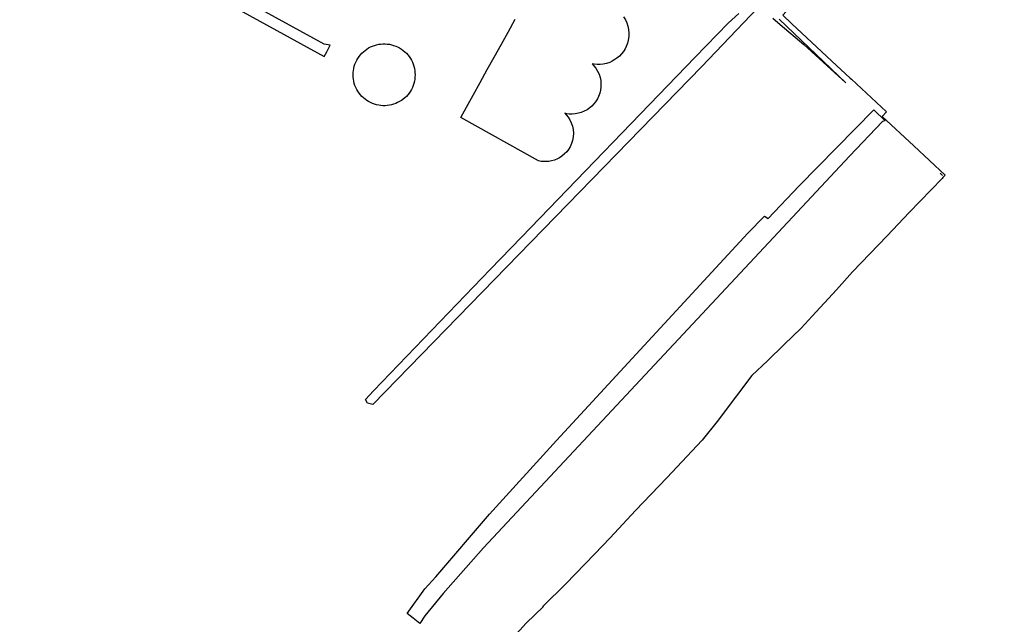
# Model space of a CAD drawing. Header units: metres. Extents: x 89872 to 99175, y 455036 to 468911.
# Tile 165 of 196: x 97212 to 97736, y 461043 to 461364. Entities that reach past the tile are written whole.
import ezdxf

# ---------------------------------------------------------------- set-up
doc = ezdxf.new("R2010")
doc.units = ezdxf.units.M
doc.layers.add('Gemeentegrenzen', color=7, linetype='KG-GEMEENTE')
doc.layers.add('Waterdeel', color=7, linetype='Continuous', true_color=0x00aaff)
doc.layers.add('Wegdeel', color=7, linetype='Continuous', true_color=0x9a9a9a)
doc.linetypes.add('KG-GEMEENTE', pattern='A,1,-2.25,[5,NLCS.SHX,S=1,R=0,X=0,Y=0],-2.25', length=5.5)

msp = doc.modelspace()

# ---------------------------------------------------------------- linework, layer by layer
at = {"layer": 'Gemeentegrenzen', "flags": 128}
msp.add_lwpolyline([(97736.18, 461461.64), (97722.77, 461451.44), (97643.43, 461391.09), (97637.87, 461386.86), (97635.95, 461384.83), (97632.38, 461381.44), (97629.67, 461379), (97628.48, 461377.94), (97618.31, 461366.6), (97622.92, 461362.14), (97644.48, 461342.14), (97654.08, 461333.19), (97654.81, 461332.51), (97668.15, 461320.09), (97673.52, 461315.19), (97671.17, 461312.76), (97687.97, 461297.04), (97704.67, 461281.52), (97703.52, 461280.29), (97703.05, 461279.75), (97685.59, 461261.69), (97673.9, 461249.2), (97664.54, 461239.67), (97655.49, 461230.06), (97646.86, 461220.54), (97634.01, 461206.49), (97628.05, 461200.08), (97619.09, 461191.51), (97610.15, 461182.8), (97601.91, 461174.97), (97593.62, 461164.12), (97583.34, 461150.45), (97575.44, 461140.56), (97556.7, 461120.55), (97540, 461103.08), (97526.45, 461088.53), (97518.08, 461079.94), (97502.87, 461064.17), (97490.73, 461052.32), (97490.44, 461052.04), (97491.03, 461052.01), (97481.75, 461043.16), (97478.32, 461039.53), (97464.3, 461024.73), (97447.32, 461006.84), (97438.9, 460995.23), (97427.58, 460980.18), (97433.06, 460974.84), (97444.14, 460964.33), (97430.94, 460944.42), (97428.95, 460939.03), (97426.06, 460933.75), (97422.98, 460928.72), (97419.86, 460923.47), (97409.68, 460906.44), (97405.52, 460898.71), (97432.57, 460871.27), (97442.41, 460861.82), (97460.72, 460843.47), (97468.75, 460835.34), (97476.29, 460827.41), (97485.28, 460816.7), (97491.36, 460810.6), (97497.58, 460804.89), (97502.75, 460800.21), (97513.2, 460790.76), (97515.29, 460788.76), (97509.74, 460777.81), (97503.65, 460765.87), (97496.93, 460752.77), (97489.13, 460737.33), (97482.29, 460724.06), (97475.11, 460709.19), (97465.6, 460691.71), (97458.99, 460678.05), (97448.11, 460655.38), (97436.5, 460631.98), (97428.82, 460616.34), (97420.07, 460597.63), (97408.02, 460572.82), (97390.95, 460536.58), (97387.95, 460530.39), (97383.66, 460522.26), (97378.19, 460512.72), (97375.19, 460506.17), (97367.42, 460489.86), (97355.06, 460464.76), (97352.23, 460459.2), (97351.32, 460457.47), (97340.52, 460436.77), (97338.71, 460433.29), (97340.98, 460432.06), (97334.97, 460418.3), (97328.73, 460404.91), (97312.77, 460368.33), (97304.68, 460349.86), (97303.87, 460348.01), (97301.58, 460343.05), (97297.78, 460334.37), (97292.02, 460321.89), (97282.2, 460299.13), (97272.92, 460277.47), (97267.15, 460263.53), (97254.98, 460232.08), (97243.56, 460201.03), (97226.68, 460156.38), (97214.52, 460124.93), (97200.87, 460087.03), (97190.94, 460060.35), (97183.15, 460039.53), (97179.27, 460029.17), (97162.51, 459986.35), (97148.16, 459959.51), (97139.92, 459942.13), (97125.94, 459913.72), (97111.14, 459883.25), (97096.84, 459853.05), (97077.51, 459811.41), (97074.48, 459796.87), (97072.21, 459787.74), (97064.32, 459757.33), (97058.91, 459736.82), (97049.42, 459699.58), (97043.68, 459677.91), (97023.48, 459598.58), (97052.6, 459591.25), (97102.07, 459579.4), (97133.03, 459571.95), (97181.11, 459560.3), (97172.67, 459527.34), (97153.59, 459455.39), (97140.91, 459406.57), (97129.62, 459363.19), (97109.54, 459285.7), (97107.11, 459277.44), (97106.31, 459274.7), (97100.3, 459276.75), (97087.71, 459281.8), (97077.12, 459286.24), (97072.13, 459289.05), (97052.36, 459299.72), (97039.18, 459304.17), (97025.99, 459309.81), (97018.8, 459312.24), (96990.02, 459322.54), (96972.65, 459332.8), (96958.27, 459340.85), (96946.89, 459346.69), (96933.11, 459354.34), (96912.54, 459365.21), (96906.55, 459367.23), (96897.36, 459370.26), (96879.37, 459376.33), (96866.58, 459381.97), (96862.99, 459383.79), (96845.02, 459393.85), (96825.24, 459401.32), (96782.28, 459417.07), (96773.88, 459420.3), (96769.29, 459422.91), (96760.31, 459429.34), (96755.92, 459431.36), (96750.32, 459433.38), (96742.33, 459436.21), (96732.34, 459439.44), (96722.94, 459442.87), (96717.35, 459444.89), (96712.36, 459447.31), (96706.36, 459449.93), (96701.98, 459452.21), (96698.58, 459454.96), (96692.59, 459458.98), (96689, 459461.79), (96685.01, 459465.01), (96680.02, 459468.62), (96672.83, 459472.45), (96657.8, 459477.14), (96657.63, 459475.1), (96656.68, 459435.51), (96655.99, 459412.71), (96657.65, 459376.7), (96658.76, 459351.1), (96659.68, 459331.1), (96659.86, 459326.7), (96656.24, 459313.82), (96656.6, 459313.43), (96657.67, 459312.21), (96658.2, 459311.7), (96659.94, 459310), (96660.35, 459309.6), (96663.53, 459306.8), (96668.25, 459303.61), (96668.11, 459290.29), (96668.33, 459272.01), (96668.36, 459268.52), (96668.53, 459247.53), (96668.92, 459223.76), (96669.56, 459196.04), (96670.13, 459166.07), (96670.77, 459138.96), (96671.06, 459114.58), (96672.16, 459058.41), (96672.75, 459039.53), (96673.32, 459021.35), (96673.58, 459009.28), (96674.04, 458987.02), (96674.47, 458960.51), (96675.3, 458925.87), (96675.87, 458887.58), (96676.61, 458851.53), (96677.73, 458818.52), (96678.28, 458798.62), (96679.04, 458760.94), (96679.47, 458734.22), (96680.31, 458698.78), (96681.1, 458667.29), (96681.51, 458642.21), (96682.01, 458617.32), (96682.4, 458593.76), (96683.02, 458559.73), (96683.58, 458530.99), (96684.37, 458490.87), (96685.02, 458462.33), (96685.4, 458455.64), (96685.68, 458450.56), (96685.91, 458406.67), (96686.42, 458381.38), (96688, 458326.64), (96689.07, 458297.5), (96689.31, 458290.56), (96690.16, 458266.12), (96690.82, 458245.4), (96691.43, 458221.13), (96691.84, 458203.66), (96692.55, 458178.78), (96692.94, 458163.65), (96693.38, 458144.05), (96694.15, 458123.33), (96694.78, 458104.65), (96695.48, 458088.91), (96696.03, 458068.5), (96696.6, 458055.09), (96696.64, 458039.53), (96696.66, 458034.17), (96696.6, 458021.98), (96696.84, 458011.01), (96697.02, 457988.15), (96697.48, 457966.72), (96698.22, 457947.63), (96698.56, 457936.36), (96699.09, 457926), (96700.72, 457864.9), (96702.26, 457822.41), (96703.32, 457771.2), (96703.57, 457760.64), (96704.44, 457757.69), (96704.9, 457756.15), (96706.68, 457751.68), (96706.7, 457748.31), (96706.78, 457733.93), (96706.79, 457732.68), (96707.05, 457718.62), (96708.88, 457669.7), (96710.37, 457613.94), (96711.45, 457560.76), (96712.99, 457518.27), (96713.42, 457481.28), (96714.54, 457424.16), (96714.49, 457420.78), (96714.41, 457415.56), (96718.39, 457134.03), (96719.78, 457039.53), (96720.53, 456988.66), (96724.59, 456712.07), (96723.61, 456703.99), (96722.78, 456698.35), (96721.65, 456694.48), (96720.31, 456690.76), (96718.02, 456686.5), (96714.5, 456682.15), (96717.71, 456679.62), (96721.19, 456676.86), (96721.04, 456566.84), (96720.89, 456459.28), (96720.82, 456411.1), (96721.28, 456374.79), (96722.98, 456237.34), (96724.03, 456152.7), (96725.26, 456075.07), (96725.82, 456039.53), (96727.86, 455910.46), (96728.74, 455854.72), (96730.31, 455775.01), (96730.59, 455747.27), (96732.24, 455584.43), (96733.1, 455498.77), (96734.35, 455416.42), (96727.55, 455416.31), (96687.79, 455415.66), (96679.26, 455415.42), (96676.27, 455415.19), (96670.58, 455414.77), (96661.45, 455413.85), (96652.73, 455412.24), (96644.06, 455410.67), (96635.5, 455408.4), (96627.5, 455405.92), (96623.66, 455404.82), (96612.43, 455400.27), (96604.64, 455396.99), (96597.52, 455393.66), (96590.44, 455390.03), (96583.58, 455386.14), (96576.72, 455381.95), (96570.16, 455377.72), (96564.06, 455373.18), (96558.07, 455368.44), (96552.03, 455363.4), (96546.2, 455357.95), (96540.51, 455352.41), (96533.25, 455343.99), (96460.39, 455256.79), (96414.49, 455201.84), (96378.29, 455158.52), (96334.16, 455105.7), (96289.73, 455052.53), (96285.3, 455047.22), (96281.36, 455042.49), (96278.89, 455039.53), (96176.61, 455126.55), (96049.58, 455235.05), (95982.02, 455291.79), (95946.45, 455321.6), (95918.41, 455344.87), (95871.9, 455383.79), (95754.34, 455482.14), (95730.16, 455501.14), (95705.24, 455523.39), (95702.06, 455525.84), (95695.71, 455530.63), (95695.16, 455531.05), (95682.95, 455531.68), (95670.47, 455540.14), (95646.31, 455556.9), (95636.85, 455565.03), (95610.32, 455587.33), (95579.4, 455613.05), (95528.06, 455656.02), (95503.26, 455676.78), (95490.22, 455688.32), (95486.17, 455691.9), (95457.2, 455715.81), (95390.71, 455770.46), (95380.04, 455779.31), (95351.04, 455803.25), (95324.73, 455824.98), (95310.29, 455836.66), (95287.03, 455855.48), (95284.39, 455857.92), (95282.69, 455858.21), (95280.44, 455857.82), (95279.74, 455857.52), (95277.93, 455856.73), (95276.26, 455855.05), (95213.11, 455906.08), (95215.71, 455919.9), (95216.6, 455924.63), (95202.24, 455936.6), (95173.24, 455951.36), (95165.59, 455951.49), (95155.16, 455947.14), (95147.58, 455949.75), (95105.43, 455939.04), (95095.4, 455936.5), (95040.39, 455988.39), (95021.89, 456005.06), (95012.31, 456013.53), (95004.01, 456021.08), (94988.2, 456035.18), (94983.61, 456039.2), (94983.22, 456039.53), (94977.82, 456044.05), (94965.63, 456054.22), (94944.44, 456071.56), (94891.41, 456115.09), (94831.89, 456169.19), (94814.91, 456183.19), (94792.93, 456201.18), (94785.94, 456207.18), (94779.02, 456213.2), (94772.95, 456218.18), (94767.52, 456222.01), (94762.96, 456225.17), (94757.96, 456228.54), (94753.97, 456231.17), (94748.97, 456234.17), (94744.71, 456237.49), (94740.98, 456241.17), (94730.99, 456251.16), (94724, 456260.16), (94721, 456264.16), (94711.01, 456276.16), (94705.01, 456284.16), (94701.69, 456287.21), (94698.02, 456291.16), (94678.04, 456308.15), (94627.09, 456350.14), (94608.11, 456365.13), (94575.14, 456389.12), (94570.15, 456393.12), (94566.34, 456395.97), (94563.15, 456399.12), (94560.16, 456402.12), (94555.71, 456406.75), (94553.16, 456410.12), (94550.16, 456414.12), (94547.38, 456417.53), (94544.99, 456420.78), (94542.17, 456425.12), (94536.75, 456432.73), (94517.6, 456463.65), (94512.17, 456473.22), (94506.76, 456482.74), (94461.36, 456454.01), (94444.68, 456443.34), (94438.64, 456439.6), (94431.89, 456435.82), (94421.77, 456430.6), (94412.01, 456425.99), (94402.97, 456421.63), (94389.29, 456415.95), (94367.78, 456405.69), (94356.48, 456399.57), (94346.4, 456393.55), (94335.65, 456386.56), (94326.49, 456380.57), (94314.29, 456372.23), (94298.89, 456362.15), (94290.8, 456357.22), (94285.85, 456354.84), (94279.26, 456351.97), (94269.15, 456347.52), (94261.09, 456344.97), (94252.31, 456341.37), (94244.08, 456337.25), (94236.77, 456333.22), (94228.48, 456327.58), (94216.49, 456319.18), (94203.99, 456310.34), (94201.58, 456308.59), (94199.48, 456306.94), (94197.37, 456304.57), (94194.83, 456300.89), (94190.13, 456290.07), (94185.94, 456274.98), (94181.5, 456256.12), (94180.04, 456249.13), (94178.02, 456241.27), (94175.92, 456235.66), (94173.73, 456231.36), (94171.34, 456226.51), (94165.39, 456217.38), (94156.02, 456203.22), (94153.59, 456199.33), (94151.66, 456195.14), (94149.41, 456189.57), (94143.9, 456175.1), (94139.9, 456163.51), (94138.2, 456157.53), (94136.49, 456149.88), (94134.72, 456138.31), (94133.83, 456132.12), (94133.66, 456125.97), (94133.91, 456117.08), (94134.08, 456110.06), (94133.69, 456103.46), (94132.85, 456096.86), (94131.4, 456090.32), (94127.69, 456077.61), (94123.94, 456065.71), (94122.2, 456060.34), (94121.76, 456057.65), (94121.88, 456055.11), (94124.84, 456047.04), (94127.25, 456041.12), (94128.12, 456039.53), (94137.04, 456023.16), (94143.29, 456010.78), (94149.59, 455998), (94155.34, 455986.14), (94156.43, 455983.28), (94157.55, 455979.65), (94158.06, 455975.33), (94157.5, 455971.27), (94156.47, 455966.05), (94151.96, 455949.58), (94150.43, 455945.43), (94148.15, 455941.6), (94145.27, 455938.12), (94142.33, 455935.21), (94138.85, 455932.76), (94133.33, 455929.68), (94102.14, 455912.77), (94047.86, 455883.69), (94044.07, 455881.66), (94026.29, 455893.81), (93878.42, 455994.93), (93878.42, 455994.93), (93871.9, 455999.64), (93871.27, 456000.1), (93865.98, 456003.72), (93856.5, 456009.93), (93813.35, 456039.53), (93783.41, 456060.07), (93708.84, 456110.43), (93700.33, 456116.58), (93692.11, 456121.36), (93685.6, 456125.04), (93681.3, 456126.72), (93674.36, 456128.18), (93664.15, 456128.03), (93646.15, 456128.97), (93636.43, 456130.8), (93635.4, 456138.35), (93635.21, 456139.63), (93630.5, 456173.22), (93630.26, 456174.92), (93630.24, 456175.07), (93629.07, 456183.38), (93626.32, 456202.96), (93625.75, 456206.97), (93607.57, 456336.44), (93589.59, 456464.39), (93589.46, 456465.29), (93577.11, 456553.25), (93576.21, 456559.66), (93571.79, 456591.08), (93553.77, 456719.39), (93553.75, 456719.54), (93535.76, 456847.58), (93535.44, 456849.81), (93527.78, 456904.4), (93526.42, 456914.03), (93517.87, 456974.9), (93517.84, 456975.16), (93516.76, 456983.73), (93521.68, 456986.44), (93525.67, 456988.67), (93551.22, 457002.74), (93544.75, 457013.68), (93537.69, 457025.68), (93534.66, 457031.08), (93529.74, 457039.53), (93510.92, 457071.83), (93492.28, 457102.85), (93472.19, 457137.49), (93459.84, 457158.52), (93440.55, 457190.69), (93424.85, 457217.07), (93414.12, 457235.41), (93411.04, 457240.9), (93402.15, 457255.95), (93392.23, 457272.64), (93383.42, 457287.97), (93376.73, 457299.71), (93373.59, 457307.39), (93369.71, 457313.49), (93368.46, 457315.11), (93365.11, 457319.64), (93363.93, 457321.54), (93361.48, 457326.12), (93357.95, 457331.59), (93344.61, 457354.4), (93326.71, 457384.91), (93312.69, 457408.5), (93302.36, 457426.12), (93295.94, 457436.97), (93277.65, 457469.23), (93257.9, 457503.48), (93244.55, 457526.28), (93224.7, 457560.7), (93218.26, 457571.96), (93215.69, 457576.45), (93204.1, 457596.68), (93187.5, 457625.08), (93187.43, 457625.19), (93173.64, 457645.9), (93171.22, 457643.14), (93167.45, 457639.1), (93161.57, 457649.37), (93143.46, 457680.64), (93125.38, 457712.35), (93106.13, 457744.93), (93081.54, 457787.14), (93058.37, 457826.81), (93051.67, 457838.31), (93044.26, 457851.06), (93021.15, 457890.51), (93007.36, 457914.09), (92990.97, 457942.01), (92964.89, 457986.7), (92948.15, 458015.05), (92934.43, 458039.53), (92924.51, 458057.22), (92911.59, 458079.67), (92891.06, 458113.55), (92867.72, 458152.95), (92839.44, 458200.44), (92814.35, 458242.61), (92801.65, 458263.09), (92781.7, 458295.8), (92771.09, 458313.04), (92751.65, 458344.91), (92728.97, 458381.71), (92725.88, 458386.76), (92723.69, 458390.79), (92719.9, 458397.83), (92706.26, 458422.55), (92701.09, 458431.93), (92680.13, 458469.59), (92662.14, 458501.93), (92632.61, 458554.73), (92629.81, 458559.73), (92597.98, 458615.31), (92579.17, 458647.94), (92567.02, 458669.39), (92553.5, 458692.54), (92546.13, 458705.15), (92478.98, 458817.9), (92472.38, 458829.03), (92441.23, 458881.5), (92404.95, 458942.68), (92402.84, 458946.25), (92347.57, 459039.53), (92336.93, 459057.5), (92287.23, 459142.8), (92243.08, 459217.52), (92236.97, 459227.85), (92385.27, 459363.71), (92385.94, 459364.34)], dxfattribs=at)
at = {"layer": 'Waterdeel', "lineweight": -3}
for p, q in [((97605.09, 461370.49), (97575.04, 461339.18)), ((97589.25, 461362.3), (97594.93, 461367.55)), ((97472.14, 461357.57), (97476, 461364.53)), ((97533.64, 461365.67), (97534.54, 461364.2)), ((97534.54, 461364.2), (97535.28, 461362.6)), ((97535.28, 461362.6), (97535.88, 461360.78)), ((97571.74, 461344.2), (97589.25, 461362.3)), ((97468.61, 461351.21), (97472.14, 461357.57)), ((97535.88, 461360.78), (97536.27, 461358.94)), ((97536.27, 461358.94), (97536.43, 461357.11)), ((97536.43, 461357.11), (97536.38, 461355.2)), ((97402.18, 461350.88), (97403.3, 461351.12)), ((97403.3, 461351.12), (97404.44, 461351.28)), ((97404.44, 461351.28), (97405.59, 461351.36)), ((97405.59, 461351.36), (97406.74, 461351.36)), ((97406.74, 461351.36), (97407.88, 461351.28)), ((97407.88, 461351.28), (97409.02, 461351.12)), ((97409.02, 461351.12), (97410.15, 461350.88)), ((97464.8, 461344.33), (97468.61, 461351.21)), ((97535.67, 461351.65), (97535.05, 461350.02)), ((97536.1, 461353.29), (97535.67, 461351.65)), ((97536.38, 461355.2), (97536.1, 461353.29)), ((97393.54, 461345.48), (97394.31, 461346.34)), ((97394.31, 461346.34), (97395.14, 461347.14)), ((97395.14, 461347.14), (97396.02, 461347.88)), ((97396.02, 461347.88), (97396.95, 461348.55)), ((97396.95, 461348.55), (97397.92, 461349.16)), ((97397.92, 461349.16), (97398.94, 461349.7)), ((97398.94, 461349.7), (97399.99, 461350.17)), ((97399.99, 461350.17), (97401.07, 461350.56)), ((97401.07, 461350.56), (97402.18, 461350.88)), ((97410.15, 461350.88), (97411.26, 461350.56)), ((97411.26, 461350.56), (97412.34, 461350.17)), ((97412.34, 461350.17), (97413.39, 461349.7)), ((97413.39, 461349.7), (97413.96, 461349.39)), ((97413.96, 461349.39), (97414.4, 461349.16)), ((97414.4, 461349.16), (97415.38, 461348.55)), ((97415.38, 461348.55), (97416.31, 461347.88)), ((97416.31, 461347.88), (97417.19, 461347.14)), ((97417.19, 461347.14), (97418.02, 461346.34)), ((97418.02, 461346.34), (97418.79, 461345.48)), ((97532.49, 461345.99), (97531.42, 461344.85)), ((97533.5, 461347.28), (97532.49, 461345.99)), ((97534.36, 461348.64), (97533.5, 461347.28)), ((97535.05, 461350.02), (97534.36, 461348.64)), ((97390.68, 461340.53), (97391.11, 461341.59)), ((97391.11, 461341.59), (97391.61, 461342.63)), ((97391.61, 461342.63), (97392.19, 461343.62)), ((97392.19, 461343.62), (97392.83, 461344.58)), ((97392.83, 461344.58), (97393.54, 461345.48)), ((97418.79, 461345.48), (97419.49, 461344.58)), ((97419.49, 461344.58), (97420.14, 461343.62)), ((97420.14, 461343.62), (97420.71, 461342.63)), ((97420.71, 461342.63), (97421.22, 461341.59)), ((97421.22, 461341.59), (97421.65, 461340.53)), ((97461.1, 461337.66), (97464.8, 461344.33)), ((97479.26, 461248.59), (97571.74, 461344.2)), ((97518.01, 461340.54), (97516.92, 461340.73)), ((97516.92, 461340.73), (97517.84, 461339.73)), ((97524.45, 461340.94), (97522.71, 461340.57)), ((97526.21, 461341.52), (97524.45, 461340.94)), ((97527.45, 461342.07), (97526.21, 461341.52)), ((97529.01, 461342.96), (97527.45, 461342.07)), ((97530.09, 461343.72), (97529.01, 461342.96)), ((97531.42, 461344.85), (97530.09, 461343.72)), ((97389.68, 461334.89), (97389.73, 461336.04)), ((97389.73, 461336.04), (97389.85, 461337.18)), ((97389.85, 461337.18), (97390.04, 461338.32)), ((97390.04, 461338.32), (97390.32, 461339.43)), ((97390.32, 461339.43), (97390.68, 461340.53)), ((97575.04, 461339.18), (97400.21, 461159.5)), ((97421.65, 461340.53), (97422, 461339.43)), ((97422, 461339.43), (97422.28, 461338.32)), ((97422.28, 461338.32), (97422.48, 461337.18)), ((97422.48, 461337.18), (97422.6, 461336.04)), ((97422.6, 461336.04), (97422.64, 461334.89)), ((97457.34, 461330.88), (97461.1, 461337.66)), ((97517.84, 461339.73), (97518.89, 461338.35)), ((97519.63, 461340.39), (97518.01, 461340.54)), ((97518.89, 461338.35), (97519.8, 461336.83)), ((97521.17, 461340.41), (97519.63, 461340.39)), ((97519.8, 461336.83), (97520.54, 461335.19)), ((97522.71, 461340.57), (97521.17, 461340.41)), ((97389.73, 461333.74), (97389.68, 461334.89)), ((97389.85, 461332.6), (97389.73, 461333.74)), ((97390.04, 461331.46), (97389.85, 461332.6)), ((97390.32, 461330.35), (97390.04, 461331.46)), ((97390.68, 461329.25), (97390.32, 461330.35)), ((97422, 461330.35), (97421.65, 461329.25)), ((97422.28, 461331.46), (97422, 461330.35)), ((97422.48, 461332.6), (97422.28, 461331.46)), ((97422.6, 461333.74), (97422.48, 461332.6)), ((97422.64, 461334.89), (97422.6, 461333.74)), ((97453.59, 461324.11), (97457.34, 461330.88)), ((97520.54, 461335.19), (97521.09, 461333.47)), ((97521.09, 461333.47), (97521.43, 461331.79)), ((97521.43, 461331.79), (97521.57, 461330.04)), ((97391.11, 461328.19), (97390.68, 461329.25)), ((97391.61, 461327.15), (97391.11, 461328.19)), ((97392.19, 461326.16), (97391.61, 461327.15)), ((97392.83, 461325.2), (97392.19, 461326.16)), ((97393.54, 461324.3), (97392.83, 461325.2)), ((97419.49, 461325.2), (97418.79, 461324.3)), ((97420.14, 461326.16), (97419.49, 461325.2)), ((97420.71, 461327.15), (97420.14, 461326.16)), ((97421.22, 461328.19), (97420.71, 461327.15)), ((97421.65, 461329.25), (97421.22, 461328.19)), ((97520.94, 461325.16), (97520.29, 461323.38)), ((97521.31, 461326.72), (97520.94, 461325.16)), ((97521.53, 461328.37), (97521.31, 461326.72)), ((97521.57, 461330.04), (97521.53, 461328.37)), ((97394.31, 461323.44), (97393.54, 461324.3)), ((97395.14, 461322.64), (97394.31, 461323.44)), ((97396.02, 461321.91), (97395.14, 461322.64)), ((97396.95, 461321.23), (97396.02, 461321.91)), ((97397.92, 461320.62), (97396.95, 461321.23)), ((97398.94, 461320.08), (97397.92, 461320.62)), ((97399.99, 461319.61), (97398.94, 461320.08)), ((97413.39, 461320.08), (97412.34, 461319.61)), ((97414.4, 461320.62), (97413.39, 461320.08)), ((97415.38, 461321.23), (97414.4, 461320.62)), ((97416.14, 461321.78), (97415.38, 461321.23)), ((97417.19, 461322.64), (97416.14, 461321.78)), ((97418.02, 461323.44), (97417.19, 461322.64)), ((97418.79, 461324.3), (97418.02, 461323.44)), ((97450.05, 461317.73), (97453.59, 461324.11)), ((97518.73, 461320.6), (97517.84, 461319.46)), ((97519.64, 461322.07), (97518.73, 461320.6)), ((97520.29, 461323.38), (97519.64, 461322.07)), ((97401.07, 461319.22), (97399.99, 461319.61)), ((97402.18, 461318.9), (97401.07, 461319.22)), ((97403.3, 461318.66), (97402.18, 461318.9)), ((97404.44, 461318.5), (97403.3, 461318.66)), ((97405.59, 461318.42), (97404.44, 461318.5)), ((97406.74, 461318.42), (97405.59, 461318.42)), ((97407.88, 461318.5), (97406.74, 461318.42)), ((97409.02, 461318.66), (97407.88, 461318.5)), ((97410.15, 461318.9), (97409.02, 461318.66)), ((97411.26, 461319.22), (97410.15, 461318.9)), ((97412.34, 461319.61), (97411.26, 461319.22)), ((97446.93, 461312.1), (97450.05, 461317.73)), ((97509.68, 461314.43), (97507.9, 461314.1)), ((97511.12, 461314.86), (97509.68, 461314.43)), ((97512.61, 461315.47), (97511.12, 461314.86)), ((97514.19, 461316.33), (97512.61, 461315.47)), ((97515.56, 461317.28), (97514.19, 461316.33)), ((97516.66, 461318.22), (97515.56, 461317.28)), ((97517.84, 461319.46), (97516.66, 461318.22)), ((97488.32, 461289.15), (97446.93, 461312.1)), ((97503.33, 461314.21), (97502.33, 461314.41)), ((97502.33, 461314.41), (97503.07, 461313.65)), ((97503.07, 461313.65), (97504.05, 461312.43)), ((97504.62, 461314.04), (97503.33, 461314.21)), ((97504.05, 461312.43), (97504.99, 461310.97)), ((97506.17, 461313.98), (97504.62, 461314.04)), ((97504.99, 461310.97), (97505.78, 461309.34)), ((97505.78, 461309.34), (97506.4, 461307.5)), ((97507.9, 461314.1), (97506.17, 461313.98)), ((97506.4, 461307.5), (97506.76, 461305.78)), ((97506.76, 461305.78), (97506.9, 461303.93)), ((97506.46, 461300.03), (97505.92, 461298.31)), ((97506.8, 461301.83), (97506.46, 461300.03)), ((97506.9, 461303.93), (97506.8, 461301.83)), ((97503.33, 461293.95), (97502.24, 461292.8)), ((97504.29, 461295.2), (97503.33, 461293.95)), ((97505.17, 461296.66), (97504.29, 461295.2)), ((97505.92, 461298.31), (97505.17, 461296.66)), ((97489.78, 461288.86), (97488.32, 461289.15)), ((97491.14, 461288.72), (97489.78, 461288.86)), ((97492.46, 461288.71), (97491.14, 461288.72)), ((97493.83, 461288.82), (97492.46, 461288.71)), ((97495.28, 461289.07), (97493.83, 461288.82)), ((97496.76, 461289.49), (97495.28, 461289.07)), ((97498.41, 461290.16), (97496.76, 461289.49)), ((97499.53, 461290.76), (97498.41, 461290.16)), ((97500.79, 461291.58), (97499.53, 461290.76)), ((97502.24, 461292.8), (97500.79, 461291.58)), ((97462.65, 461231.3), (97479.26, 461248.59)), ((97400.58, 461166.72), (97462.65, 461231.3)), ((97396.26, 461162.23), (97400.58, 461166.72)), ((97397.29, 461160.3), (97396.26, 461162.23)), ((97400.21, 461159.5), (97397.29, 461160.3))]:
    msp.add_line(p, q, dxfattribs=at)
at = {"layer": 'Wegdeel'}
for points in [[(97309.43, 461380.45), (97374.36, 461344.56), (97375.7, 461347.14), (97377.55, 461350.72), (97374.31, 461351.23), (97329.91, 461375.73)], [(97613.03, 461365.01), (97616.9, 461361.73), (97629.5, 461351.05), (97643.89, 461337.92), (97651.83, 461330.55), (97616.39, 461364.41)]]:
    msp.add_lwpolyline(points, dxfattribs=at)
for points in [[(97666.7, 461316.33), (97672.83, 461310.48), (97671.41, 461310.06), (97653.78, 461291.64), (97459.03, 461083.33), (97437.69, 461059.02), (97427.8, 461047.01), (97425.13, 461043.02), (97421.61, 461045.85), (97418.43, 461048.42), (97427.92, 461061.41), (97433.65, 461067.82), (97462.23, 461101.15), (97497.89, 461140.32), (97599.65, 461250.63), (97608.57, 461259.74), (97610.51, 461258.38), (97626.98, 461275.83)], [(97702.06, 461282.55), (97703.35, 461281.31), (97703.32, 461281.27)]]:
    msp.add_lwpolyline(points, close=True, dxfattribs=at)

doc.saveas('drawing.dxf')
